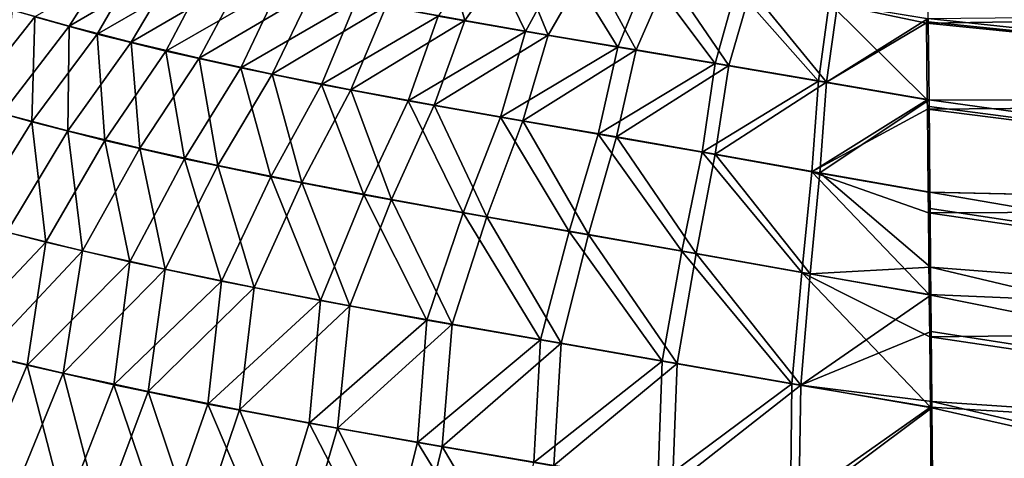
# Model space of a CAD drawing. Header units: metres. Extents: x -155 to 33, y -152 to 27.
# Tile 9 of 133: x -145.59 to -133.79, y -93.86 to -88.6. Entities that reach past the tile are written whole.
import ezdxf

# ---------------------------------------------------------------- set-up
doc = ezdxf.new("R2010")
doc.units = ezdxf.units.M
doc.layers.add('solid_12_401_042_XXX', color=7, linetype='CONTINUOUS')

msp = doc.modelspace()

# ---------------------------------------------------------------- linework, layer by layer
at = {"layer": 'solid_12_401_042_XXX'}
for points in [[(-140.257202, -88.611015, -13.663592), (-141.201828, -88.439056, -13.343642), (-140.525223, -87.631439, -12.57145)], [(-140.257202, -88.611015, -13.663592), (-140.525223, -87.631439, -12.57145), (-139.667786, -87.780258, -12.853459)], [(-145.002182, -88.677643, -12.398616), (-145.678406, -88.48391, -11.843612), (-144.395935, -87.728722, -11.645036)], [(-145.413574, -88.567085, 12.079757), (-144.665817, -88.771988, 12.641436), (-144.109055, -87.808983, 11.864168)], [(-145.002182, -88.677643, -12.398616), (-144.395935, -87.728722, -11.645036), (-143.690811, -87.909126, -12.14063)], [(-144.665817, -88.771988, 12.641436), (-143.328491, -88.000175, 12.366182), (-144.109055, -87.808983, 11.864168)], [(-140.020599, -87.724548, 12.748409), (-140.575256, -88.559006, 13.566289), (-139.530762, -88.74147, 13.879796)], [(-139.258118, -88.783157, -13.948327), (-140.257202, -88.611015, -13.663592), (-139.667786, -87.780258, -12.853459)], [(-140.020599, -87.724548, 12.748409), (-139.530762, -88.74147, 13.879796), (-139.066711, -87.884254, 13.030393)], [(-139.258118, -88.783157, -13.948327), (-139.667786, -87.780258, -12.853459), (-138.766205, -87.92868, -13.104137)], [(-125.24086, -89.597969, -14.24147), (-134.710968, -87.770958, -12.872339), (-134.711258, -87.745239, -12.836947)], [(-125.247986, -88.498634, -12.945692), (-125.24086, -89.597969, -14.24147), (-134.711258, -87.745239, -12.836947)], [(-125.24086, -89.597969, -14.24147), (-134.701996, -88.586555, -13.853757), (-134.710968, -87.770958, -12.872339)], [(-144.256546, -88.870911, -12.899976), (-145.002182, -88.677643, -12.398616), (-143.690811, -87.909126, -12.14063)], [(-144.256546, -88.870911, -12.899976), (-143.690811, -87.909126, -12.14063), (-142.921509, -88.088081, -12.586267)], [(-139.066711, -87.884254, 13.030393), (-139.530762, -88.74147, 13.879796), (-138.424438, -88.927872, 14.154599)], [(-138.203995, -88.960136, -14.198963), (-139.258118, -88.783157, -13.948327), (-138.766205, -87.92868, -13.104137)], [(-139.066711, -87.884254, 13.030393), (-138.424438, -88.927872, 14.154599), (-138.061508, -88.046188, 13.278132)], [(-138.203995, -88.960136, -14.198963), (-138.766205, -87.92868, -13.104137), (-137.820145, -88.080276, -13.326067)], [(-144.665817, -88.771988, 12.641436), (-143.841522, -88.975754, 13.145547), (-143.328491, -88.000175, 12.366182)], [(-143.841522, -88.975754, 13.145547), (-142.477005, -88.189148, 12.813927), (-143.328491, -88.000175, 12.366182)], [(-138.061508, -88.046188, 13.278132), (-138.424438, -88.927872, 14.154599), (-137.254364, -89.12471, 14.391215)], [(-138.061508, -88.046188, 13.278132), (-137.254364, -89.12471, 14.391215), (-137.003571, -88.215424, 13.494533)], [(-143.44368, -89.062561, -13.352368), (-144.256546, -88.870911, -12.899976), (-142.921509, -88.088081, -12.586267)], [(-143.44368, -89.062561, -13.352368), (-142.921509, -88.088081, -12.586267), (-142.090866, -88.264771, -12.985886)], [(-137.093002, -89.147423, -14.415945), (-138.203995, -88.960136, -14.198963), (-137.820145, -88.080276, -13.326067)], [(-137.093002, -89.147423, -14.415945), (-137.820145, -88.080276, -13.326067), (-136.828278, -88.239143, -13.52166)], [(-143.841522, -88.975754, 13.145547), (-142.943283, -89.177277, 13.597517), (-142.477005, -88.189148, 12.813927)], [(-142.565811, -89.252106, -13.760201), (-143.44368, -89.062561, -13.352368), (-142.090866, -88.264771, -12.985886)], [(-142.943283, -89.177277, 13.597517), (-141.558105, -88.375465, 13.2123), (-142.477005, -88.189148, 12.813927)], [(-142.565811, -89.252106, -13.760201), (-142.090866, -88.264771, -12.985886), (-141.201828, -88.439056, -13.343642)], [(-137.003571, -88.215424, 13.494533), (-137.254364, -89.12471, 14.391215), (-136.017776, -89.337196, 14.592261)], [(-135.92276, -89.348999, -14.601997), (-137.093002, -89.147423, -14.415945), (-136.828278, -88.239143, -13.52166)], [(-137.003571, -88.215424, 13.494533), (-136.017776, -89.337196, 14.592261), (-135.8909, -88.396133, 13.683997)], [(-135.92276, -89.348999, -14.601997), (-136.828278, -88.239143, -13.52166), (-135.788956, -88.408302, -13.694848)], [(-146.233841, -89.603027, 12.597193), (-145.413574, -88.567085, 12.079757), (-146.08226, -88.36245, 11.45495)], [(-142.943283, -89.177277, 13.597517), (-141.973801, -89.376503, 14.002357), (-141.558105, -88.375465, 13.2123)], [(-141.973801, -89.376503, 14.002357), (-140.575256, -88.559006, 13.566289), (-141.558105, -88.375465, 13.2123)], [(-135.8909, -88.396133, 13.683997), (-136.017776, -89.337196, 14.592261), (-134.712967, -89.562607, 14.766891)], [(-135.92276, -89.348999, -14.601997), (-135.788956, -88.408302, -13.694848), (-134.701996, -88.586555, -13.853757)], [(-134.722321, -88.640923, 13.911679), (-135.8909, -88.396133, 13.683997), (-134.712967, -89.562607, 14.766891)], [(-134.722321, -88.640923, 13.911679), (-134.722855, -88.587608, 13.855558), (-135.8909, -88.396133, 13.683997)], [(-145.803452, -89.723083, -12.935192), (-145.678406, -88.48391, -11.843612), (-145.002182, -88.677643, -12.398616)], [(-141.625214, -89.439636, -14.127644), (-142.565811, -89.252106, -13.760201), (-141.201828, -88.439056, -13.343642)], [(-141.625214, -89.439636, -14.127644), (-141.201828, -88.439056, -13.343642), (-140.257202, -88.611015, -13.663592)], [(-125.247986, -88.498795, 12.945915), (-134.722855, -88.587608, 13.855558), (-134.722321, -88.640923, 13.911679)], [(-125.240852, -89.598145, 14.241647), (-125.247986, -88.498795, 12.945915), (-134.722321, -88.640923, 13.911679)], [(-146.233841, -89.603027, 12.597193), (-145.446426, -89.825874, 13.193363), (-145.413574, -88.567085, 12.079757)], [(-145.446426, -89.825874, 13.193363), (-144.665817, -88.771988, 12.641436), (-145.413574, -88.567085, 12.079757)], [(-141.973801, -89.376503, 14.002357), (-140.93573, -89.573608, 14.364946), (-140.575256, -88.559006, 13.566289)], [(-140.624039, -89.625526, -14.458602), (-141.625214, -89.439636, -14.127644), (-140.257202, -88.611015, -13.663592)], [(-140.93573, -89.573608, 14.364946), (-139.530762, -88.74147, 13.879796), (-140.575256, -88.559006, 13.566289)], [(-140.624039, -89.625526, -14.458602), (-140.257202, -88.611015, -13.663592), (-139.258118, -88.783157, -13.948327)], [(-135.92276, -89.348999, -14.601997), (-134.701996, -88.586555, -13.853757), (-134.701599, -88.623734, -13.89301)], [(-135.92276, -89.348999, -14.601997), (-134.701599, -88.623734, -13.89301), (-134.692047, -89.561844, -14.765937)], [(-125.240852, -89.598145, 14.241647), (-134.722321, -88.640923, 13.911679), (-134.712967, -89.562607, 14.766891)], [(-125.24086, -89.597969, -14.24147), (-134.701599, -88.623734, -13.89301), (-134.701996, -88.586555, -13.853757)], [(-125.24086, -89.597969, -14.24147), (-134.692047, -89.561844, -14.765937), (-134.701599, -88.623734, -13.89301)], [(-145.016373, -89.933357, -13.46689), (-145.803452, -89.723083, -12.935192), (-145.002182, -88.677643, -12.398616)], [(-145.016373, -89.933357, -13.46689), (-145.002182, -88.677643, -12.398616), (-144.256546, -88.870911, -12.899976)], [(-140.93573, -89.573608, 14.364946), (-139.830429, -89.770897, 14.688036), (-139.530762, -88.74147, 13.879796)], [(-139.830429, -89.770897, 14.688036), (-138.424438, -88.927872, 14.154599), (-139.530762, -88.74147, 13.879796)], [(-145.446426, -89.825874, 13.193363), (-144.574203, -90.047661, 13.72753), (-144.665817, -88.771988, 12.641436)], [(-144.154419, -90.142143, -13.946411), (-145.016373, -89.933357, -13.46689), (-144.256546, -88.870911, -12.899976)], [(-144.574203, -90.047661, 13.72753), (-143.841522, -88.975754, 13.145547), (-144.665817, -88.771988, 12.641436)], [(-144.154419, -90.142143, -13.946411), (-144.256546, -88.870911, -12.899976), (-143.44368, -89.062561, -13.352368)], [(-139.562744, -89.81282, -14.754313), (-140.624039, -89.625526, -14.458602), (-139.258118, -88.783157, -13.948327)], [(-139.562744, -89.81282, -14.754313), (-139.258118, -88.783157, -13.948327), (-138.203995, -88.960136, -14.198963)], [(-144.574203, -90.047661, 13.72753), (-143.619232, -90.267365, 14.206725), (-143.841522, -88.975754, 13.145547)], [(-143.619232, -90.267365, 14.206725), (-142.943283, -89.177277, 13.597517), (-143.841522, -88.975754, 13.145547)], [(-139.830429, -89.770897, 14.688036), (-138.657059, -89.973984, 14.970937), (-138.424438, -88.927872, 14.154599)], [(-138.440247, -90.00666, -15.013688), (-139.562744, -89.81282, -14.754313), (-138.203995, -88.960136, -14.198963)], [(-138.657059, -89.973984, 14.970937), (-137.254364, -89.12471, 14.391215), (-138.424438, -88.927872, 14.154599)], [(-138.440247, -90.00666, -15.013688), (-138.203995, -88.960136, -14.198963), (-137.093002, -89.147423, -14.415945)], [(-143.219345, -90.348961, -14.379251), (-144.154419, -90.142143, -13.946411), (-143.44368, -89.062561, -13.352368)], [(-143.219345, -90.348961, -14.379251), (-143.44368, -89.062561, -13.352368), (-142.565811, -89.252106, -13.760201)], [(-143.619232, -90.267365, 14.206725), (-142.583633, -90.484993, 14.636774), (-142.943283, -89.177277, 13.597517)], [(-142.583633, -90.484993, 14.636774), (-141.973801, -89.376503, 14.002357), (-142.943283, -89.177277, 13.597517)], [(-138.657059, -89.973984, 14.970937), (-137.413223, -90.189781, 15.21123), (-137.254364, -89.12471, 14.391215)], [(-137.254318, -90.212898, -15.234718), (-138.440247, -90.00666, -15.013688), (-137.093002, -89.147423, -14.415945)], [(-137.413223, -90.189781, 15.21123), (-136.017776, -89.337196, 14.592261), (-137.254364, -89.12471, 14.391215)], [(-137.254318, -90.212898, -15.234718), (-137.093002, -89.147423, -14.415945), (-135.92276, -89.348999, -14.601997)], [(-142.212967, -90.554039, -14.770074), (-143.219345, -90.348961, -14.379251), (-142.565811, -89.252106, -13.760201)], [(-142.212967, -90.554039, -14.770074), (-142.565811, -89.252106, -13.760201), (-141.625214, -89.439636, -14.127644)], [(-137.413223, -90.189781, 15.21123), (-136.095612, -90.423515, 15.409397), (-136.017776, -89.337196, 14.592261)], [(-136.00209, -90.435547, -15.41848), (-137.254318, -90.212898, -15.234718), (-135.92276, -89.348999, -14.601997)], [(-136.095612, -90.423515, 15.409397), (-134.712967, -89.562607, 14.766891), (-136.017776, -89.337196, 14.592261)], [(-136.00209, -90.435547, -15.41848), (-135.92276, -89.348999, -14.601997), (-134.692047, -89.561844, -14.765937)], [(-142.583633, -90.484993, 14.636774), (-141.469543, -90.700897, 15.023097), (-141.973801, -89.376503, 14.002357)], [(-141.137009, -90.757828, -15.123239), (-142.212967, -90.554039, -14.770074), (-141.625214, -89.439636, -14.127644)], [(-141.469543, -90.700897, 15.023097), (-140.93573, -89.573608, 14.364946), (-141.973801, -89.376503, 14.002357)], [(-141.137009, -90.757828, -15.123239), (-141.625214, -89.439636, -14.127644), (-140.624039, -89.625526, -14.458602)], [(-141.469543, -90.700897, 15.023097), (-140.277954, -90.917336, 15.36837), (-140.93573, -89.573608, 14.364946)], [(-140.277954, -90.917336, 15.36837), (-139.830429, -89.770897, 14.688036), (-140.93573, -89.573608, 14.364946)], [(-136.095612, -90.423515, 15.409397), (-134.711823, -89.674614, 14.858103), (-134.712967, -89.562607, 14.766891)], [(-136.00209, -90.435547, -15.41848), (-134.692047, -89.561844, -14.765937), (-134.681595, -90.667023, -15.572661)], [(-125.240852, -89.598145, 14.241647), (-134.712967, -89.562607, 14.766891), (-134.711823, -89.674614, 14.858103)], [(-134.681595, -90.667023, -15.572661), (-134.692047, -89.561844, -14.765937), (-134.691299, -89.639084, -14.829127)], [(-125.232201, -90.87735, -15.357668), (-134.691299, -89.639084, -14.829127), (-134.692047, -89.561844, -14.765937)], [(-125.24086, -89.597969, -14.24147), (-125.232201, -90.87735, -15.357668), (-134.692047, -89.561844, -14.765937)], [(-146.199265, -91.032394, 13.693799), (-145.446426, -89.825874, 13.193363), (-146.233841, -89.603027, 12.597193)], [(-139.991653, -90.963371, -15.439379), (-141.137009, -90.757828, -15.123239), (-140.624039, -89.625526, -14.458602)], [(-139.991653, -90.963371, -15.439379), (-140.624039, -89.625526, -14.458602), (-139.562744, -89.81282, -14.754313)], [(-136.095612, -90.423515, 15.409397), (-134.701736, -90.667801, 15.573222), (-134.711823, -89.674614, 14.858103)], [(-125.232193, -90.877525, 15.357801), (-125.240852, -89.598145, 14.241647), (-134.711823, -89.674614, 14.858103)], [(-125.232193, -90.877525, 15.357801), (-134.711823, -89.674614, 14.858103), (-134.701736, -90.667801, 15.573222)], [(-125.232201, -90.87735, -15.357668), (-134.681595, -90.667023, -15.572661), (-134.691299, -89.639084, -14.829127)], [(-146.199265, -91.032394, 13.693799), (-145.282074, -91.26931, 14.250714), (-145.446426, -89.825874, 13.193363)], [(-145.747696, -91.147682, -13.979922), (-145.803452, -89.723083, -12.935192), (-145.016373, -89.933357, -13.46689)], [(-145.282074, -91.26931, 14.250714), (-144.574203, -90.047661, 13.72753), (-145.446426, -89.825874, 13.193363)], [(-140.277954, -90.917336, 15.36837), (-139.007553, -91.14032, 15.669749), (-139.830429, -89.770897, 14.688036)], [(-138.775375, -91.176224, -15.71529), (-139.991653, -90.963371, -15.439379), (-139.562744, -89.81282, -14.754313)], [(-139.007553, -91.14032, 15.669749), (-138.657059, -89.973984, 14.970937), (-139.830429, -89.770897, 14.688036)], [(-138.775375, -91.176224, -15.71529), (-139.562744, -89.81282, -14.754313), (-138.440247, -90.00666, -15.013688)], [(-144.839645, -91.37085, -14.479342), (-145.747696, -91.147682, -13.979922), (-145.016373, -89.933357, -13.46689)], [(-144.839645, -91.37085, -14.479342), (-145.016373, -89.933357, -13.46689), (-144.154419, -90.142143, -13.946411)], [(-145.282074, -91.26931, 14.250714), (-144.27356, -91.504425, 14.74982), (-144.574203, -90.047661, 13.72753)], [(-144.27356, -91.504425, 14.74982), (-143.619232, -90.267365, 14.206725), (-144.574203, -90.047661, 13.72753)], [(-139.007553, -91.14032, 15.669749), (-137.655304, -91.377365, 15.921587), (-138.657059, -89.973984, 14.970937)], [(-137.485367, -91.402779, -15.946125), (-138.775375, -91.176224, -15.71529), (-138.440247, -90.00666, -15.013688)], [(-137.655304, -91.377365, 15.921587), (-137.413223, -90.189781, 15.21123), (-138.657059, -89.973984, 14.970937)], [(-137.485367, -91.402779, -15.946125), (-138.440247, -90.00666, -15.013688), (-137.254318, -90.212898, -15.234718)], [(-143.850586, -91.592293, -14.930142), (-144.839645, -91.37085, -14.479342), (-144.154419, -90.142143, -13.946411)], [(-143.850586, -91.592293, -14.930142), (-144.154419, -90.142143, -13.946411), (-143.219345, -90.348961, -14.379251)], [(-144.27356, -91.504425, 14.74982), (-143.175171, -91.737755, 15.198052), (-143.619232, -90.267365, 14.206725)], [(-143.175171, -91.737755, 15.198052), (-142.583633, -90.484993, 14.636774), (-143.619232, -90.267365, 14.206725)], [(-137.655304, -91.377365, 15.921587), (-136.217072, -91.634163, 16.1217), (-137.413223, -90.189781, 15.21123)], [(-136.118057, -91.6474, -16.130909), (-137.485367, -91.402779, -15.946125), (-137.254318, -90.212898, -15.234718)], [(-136.217072, -91.634163, 16.1217), (-136.095612, -90.423515, 15.409397), (-137.413223, -90.189781, 15.21123)], [(-136.118057, -91.6474, -16.130909), (-137.254318, -90.212898, -15.234718), (-136.00209, -90.435547, -15.41848)], [(-142.781784, -91.812302, -15.337627), (-143.850586, -91.592293, -14.930142), (-143.219345, -90.348961, -14.379251)], [(-142.781784, -91.812302, -15.337627), (-143.219345, -90.348961, -14.379251), (-142.212967, -90.554039, -14.770074)], [(-143.175171, -91.737755, 15.198052), (-141.988403, -91.969757, 15.601479), (-142.583633, -90.484993, 14.636774)], [(-141.988403, -91.969757, 15.601479), (-141.469543, -90.700897, 15.023097), (-142.583633, -90.484993, 14.636774)], [(-136.217072, -91.634163, 16.1217), (-134.689224, -91.897881, 16.277122), (-136.095612, -90.423515, 15.409397)], [(-136.118057, -91.6474, -16.130909), (-136.00209, -90.435547, -15.41848), (-134.673416, -91.569092, -16.105242)], [(-134.699203, -90.917198, 15.730128), (-134.701736, -90.667801, 15.573222), (-136.095612, -90.423515, 15.409397)], [(-134.689224, -91.897881, 16.277122), (-134.699203, -90.917198, 15.730128), (-136.095612, -90.423515, 15.409397)], [(-136.00209, -90.435547, -15.41848), (-134.681595, -90.667023, -15.572661), (-134.673416, -91.569092, -16.105242)], [(-141.634445, -92.031349, -15.706724), (-142.781784, -91.812302, -15.337627), (-142.212967, -90.554039, -14.770074)], [(-141.634445, -92.031349, -15.706724), (-142.212967, -90.554039, -14.770074), (-141.137009, -90.757828, -15.123239)], [(-141.988403, -91.969757, 15.601479), (-140.713806, -92.202477, 15.963037), (-141.469543, -90.700897, 15.023097)], [(-140.408356, -92.252266, -16.037792), (-141.634445, -92.031349, -15.706724), (-141.137009, -90.757828, -15.123239)], [(-140.713806, -92.202477, 15.963037), (-140.277954, -90.917336, 15.36837), (-141.469543, -90.700897, 15.023097)], [(-140.408356, -92.252266, -16.037792), (-141.137009, -90.757828, -15.123239), (-139.991653, -90.963371, -15.439379)], [(-125.232193, -90.877525, 15.357801), (-134.701736, -90.667801, 15.573222), (-134.699203, -90.917198, 15.730128)], [(-134.673416, -91.569092, -16.105242), (-134.681595, -90.667023, -15.572661), (-134.679794, -90.864677, -15.697727)], [(-125.222382, -92.294594, -16.29249), (-134.679794, -90.864677, -15.697727), (-134.681595, -90.667023, -15.572661)], [(-125.232201, -90.87735, -15.357668), (-125.222382, -92.294594, -16.29249), (-134.681595, -90.667023, -15.572661)], [(-125.222374, -92.294762, 16.292585), (-125.232193, -90.877525, 15.357801), (-134.699203, -90.917198, 15.730128)], [(-125.222382, -92.294594, -16.29249), (-134.673416, -91.569092, -16.105242), (-134.679794, -90.864677, -15.697727)], [(-140.713806, -92.202477, 15.963037), (-139.349442, -92.441841, 16.27795), (-140.277954, -90.917336, 15.36837)], [(-139.101486, -92.48056, -16.325645), (-140.408356, -92.252266, -16.037792), (-139.991653, -90.963371, -15.439379)], [(-139.349442, -92.441841, 16.27795), (-139.007553, -91.14032, 15.669749), (-140.277954, -90.917336, 15.36837)], [(-139.101486, -92.48056, -16.325645), (-139.991653, -90.963371, -15.439379), (-138.775375, -91.176224, -15.71529)], [(-125.222374, -92.294762, 16.292585), (-134.699203, -90.917198, 15.730128), (-134.689224, -91.897881, 16.277122)], [(-146.455414, -92.512177, 14.439152), (-145.282074, -91.26931, 14.250714), (-146.199265, -91.032394, 13.693799)], [(-146.011276, -92.620338, -14.689342), (-145.747696, -91.147682, -13.979922), (-144.839645, -91.37085, -14.479342)], [(-139.349442, -92.441841, 16.27795), (-137.891602, -92.695396, 16.537403), (-139.007553, -91.14032, 15.669749)], [(-137.710403, -92.722687, -16.562616), (-139.101486, -92.48056, -16.325645), (-138.775375, -91.176224, -15.71529)], [(-137.891602, -92.695396, 16.537403), (-137.655304, -91.377365, 15.921587), (-139.007553, -91.14032, 15.669749)], [(-137.710403, -92.722687, -16.562616), (-138.775375, -91.176224, -15.71529), (-137.485367, -91.402779, -15.946125)], [(-146.455414, -92.512177, 14.439152), (-145.505188, -92.746132, 14.951461), (-145.282074, -91.26931, 14.250714)], [(-145.505188, -92.746132, 14.951461), (-144.27356, -91.504425, 14.74982), (-145.282074, -91.26931, 14.250714)], [(-145.072632, -92.841515, -15.152444), (-146.011276, -92.620338, -14.689342), (-144.839645, -91.37085, -14.479342)], [(-145.072632, -92.841515, -15.152444), (-144.839645, -91.37085, -14.479342), (-143.850586, -91.592293, -14.930142)], [(-137.891602, -92.695396, 16.537403), (-136.33522, -92.968887, 16.736395), (-137.655304, -91.377365, 15.921587)], [(-136.230743, -92.983032, -16.745541), (-137.710403, -92.722687, -16.562616), (-137.485367, -91.402779, -15.946125)], [(-136.33522, -92.968887, 16.736395), (-136.217072, -91.634163, 16.1217), (-137.655304, -91.377365, 15.921587)], [(-136.230743, -92.983032, -16.745541), (-137.485367, -91.402779, -15.946125), (-136.118057, -91.6474, -16.130909)], [(-145.505188, -92.746132, 14.951461), (-144.466278, -92.978745, 15.413163), (-144.27356, -91.504425, 14.74982)], [(-144.054596, -93.061531, -15.572576), (-145.072632, -92.841515, -15.152444), (-143.850586, -91.592293, -14.930142)], [(-144.466278, -92.978745, 15.413163), (-143.175171, -91.737755, 15.198052), (-144.27356, -91.504425, 14.74982)], [(-144.054596, -93.061531, -15.572576), (-143.850586, -91.592293, -14.930142), (-142.781784, -91.812302, -15.337627)], [(-136.118057, -91.6474, -16.130909), (-134.673416, -91.569092, -16.105242), (-134.67041, -91.90403, -16.280357)], [(-125.211761, -93.810699, -17.056532), (-134.67041, -91.90403, -16.280357), (-134.673416, -91.569092, -16.105242)], [(-125.222382, -92.294594, -16.29249), (-125.211761, -93.810699, -17.056532), (-134.673416, -91.569092, -16.105242)], [(-136.33522, -92.968887, 16.736395), (-134.675476, -93.24762, 16.883202), (-136.217072, -91.634163, 16.1217)], [(-136.230743, -92.983032, -16.745541), (-136.118057, -91.6474, -16.130909), (-134.67041, -91.90403, -16.280357)], [(-134.684082, -92.403297, 16.521687), (-134.689224, -91.897881, 16.277122), (-136.217072, -91.634163, 16.1217)], [(-134.675476, -93.24762, 16.883202), (-134.684082, -92.403297, 16.521687), (-136.217072, -91.634163, 16.1217)], [(-144.466278, -92.978745, 15.413163), (-143.339355, -93.210266, 15.830392), (-143.175171, -91.737755, 15.198052)], [(-142.957687, -93.280693, -15.954683), (-144.054596, -93.061531, -15.572576), (-142.781784, -91.812302, -15.337627)], [(-143.339355, -93.210266, 15.830392), (-141.988403, -91.969757, 15.601479), (-143.175171, -91.737755, 15.198052)], [(-142.957687, -93.280693, -15.954683), (-142.781784, -91.812302, -15.337627), (-141.634445, -92.031349, -15.706724)], [(-136.230743, -92.983032, -16.745541), (-134.67041, -91.90403, -16.280357), (-134.666519, -92.341278, -16.493055)], [(-125.222374, -92.294762, 16.292585), (-134.689224, -91.897881, 16.277122), (-134.684082, -92.403297, 16.521687)], [(-125.211761, -93.810699, -17.056532), (-134.666519, -92.341278, -16.493055), (-134.67041, -91.90403, -16.280357)], [(-143.339355, -93.210266, 15.830392), (-142.125015, -93.441132, 16.208769), (-141.988403, -91.969757, 15.601479)], [(-141.782303, -93.499565, -16.303028), (-142.957687, -93.280693, -15.954683), (-141.634445, -92.031349, -15.706724)], [(-142.125015, -93.441132, 16.208769), (-140.713806, -92.202477, 15.963037), (-141.988403, -91.969757, 15.601479)], [(-141.782303, -93.499565, -16.303028), (-141.634445, -92.031349, -15.706724), (-140.408356, -92.252266, -16.037792)], [(-142.125015, -93.441132, 16.208769), (-140.822586, -93.673691, 16.548853), (-140.713806, -92.202477, 15.963037)], [(-140.527298, -93.721031, -16.615801), (-141.782303, -93.499565, -16.303028), (-140.408356, -92.252266, -16.037792)], [(-140.822586, -93.673691, 16.548853), (-139.349442, -92.441841, 16.27795), (-140.713806, -92.202477, 15.963037)], [(-140.527298, -93.721031, -16.615801), (-140.408356, -92.252266, -16.037792), (-139.101486, -92.48056, -16.325645)], [(-125.211754, -93.810852, 17.056601), (-125.222374, -92.294762, 16.292585), (-134.684082, -92.403297, 16.521687)], [(-136.230743, -92.983032, -16.745541), (-134.666519, -92.341278, -16.493055), (-134.659088, -93.181526, -16.857065)], [(-125.211754, -93.810852, 17.056601), (-134.684082, -92.403297, 16.521687), (-134.675476, -93.24762, 16.883202)], [(-125.211761, -93.810699, -17.056532), (-134.659088, -93.181526, -16.857065), (-134.666519, -92.341278, -16.493055)], [(-146.137741, -94.251213, 15.368202), (-145.505188, -92.746132, 14.951461), (-146.455414, -92.512177, 14.439152)], [(-140.822586, -93.673691, 16.548853), (-139.429443, -93.912964, 16.843954), (-139.349442, -92.441841, 16.27795)], [(-139.190125, -93.949661, -16.886343), (-140.527298, -93.721031, -16.615801), (-139.101486, -92.48056, -16.325645)], [(-139.429443, -93.912964, 16.843954), (-137.891602, -92.695396, 16.537403), (-139.349442, -92.441841, 16.27795)], [(-139.190125, -93.949661, -16.886343), (-139.101486, -92.48056, -16.325645), (-137.710403, -92.722687, -16.562616)], [(-145.686905, -94.349884, -15.571292), (-146.011276, -92.620338, -14.689342), (-145.072632, -92.841515, -15.152444)], [(-146.137741, -94.251213, 15.368202), (-145.051498, -94.490807, 15.834084), (-145.505188, -92.746132, 14.951461)], [(-145.051498, -94.490807, 15.834084), (-144.466278, -92.978745, 15.413163), (-145.505188, -92.746132, 14.951461)], [(-139.429443, -93.912964, 16.843954), (-137.941513, -94.164871, 17.083996), (-137.891602, -92.695396, 16.537403)], [(-137.767136, -94.190445, -17.106087), (-139.190125, -93.949661, -16.886343), (-137.710403, -92.722687, -16.562616)], [(-137.941513, -94.164871, 17.083996), (-136.33522, -92.968887, 16.736395), (-137.891602, -92.695396, 16.537403)], [(-137.767136, -94.190445, -17.106087), (-137.710403, -92.722687, -16.562616), (-136.230743, -92.983032, -16.745541)], [(-144.621155, -94.576653, -15.994771), (-145.686905, -94.349884, -15.571292), (-145.072632, -92.841515, -15.152444)], [(-144.621155, -94.576653, -15.994771), (-145.072632, -92.841515, -15.152444), (-144.054596, -93.061531, -15.572576)], [(-145.051498, -94.490807, 15.834084), (-143.868927, -94.729713, 16.254217), (-144.466278, -92.978745, 15.413163)], [(-143.868927, -94.729713, 16.254217), (-143.339355, -93.210266, 15.830392), (-144.466278, -92.978745, 15.413163)], [(-137.941513, -94.164871, 17.083996), (-136.353622, -94.433502, 17.263704), (-136.33522, -92.968887, 16.736395)], [(-136.253769, -94.446518, -17.271561), (-137.767136, -94.190445, -17.106087), (-136.230743, -92.983032, -16.745541)], [(-136.353622, -94.433502, 17.263704), (-134.675476, -93.24762, 16.883202), (-136.33522, -92.968887, 16.736395)], [(-136.253769, -94.446518, -17.271561), (-136.230743, -92.983032, -16.745541), (-134.658417, -93.257729, -16.887438)], [(-136.230743, -92.983032, -16.745541), (-134.659088, -93.181526, -16.857065), (-134.658417, -93.257729, -16.887438)], [(-143.468857, -94.802887, -16.379354), (-144.621155, -94.576653, -15.994771), (-144.054596, -93.061531, -15.572576)], [(-143.468857, -94.802887, -16.379354), (-144.054596, -93.061531, -15.572576), (-142.957687, -93.280693, -15.954683)], [(-143.868927, -94.729713, 16.254217), (-142.589951, -94.968216, 16.635054), (-143.339355, -93.210266, 15.830392)], [(-142.589951, -94.968216, 16.635054), (-142.125015, -93.441132, 16.208769), (-143.339355, -93.210266, 15.830392)], [(-136.353622, -94.433502, 17.263704), (-134.660675, -94.704102, 17.39315), (-134.675476, -93.24762, 16.883202)], [(-134.660675, -94.704102, 17.39315), (-134.666306, -94.15107, 17.214504), (-134.675476, -93.24762, 16.883202)], [(-125.211754, -93.810852, 17.056601), (-134.675476, -93.24762, 16.883202), (-134.666306, -94.15107, 17.214504)], [(-125.200615, -95.394188, -17.668257), (-134.658417, -93.257729, -16.887438), (-134.659088, -93.181526, -16.857065)], [(-125.211761, -93.810699, -17.056532), (-125.200615, -95.394188, -17.668257), (-134.659088, -93.181526, -16.857065)], [(-142.229889, -95.028976, -16.730057), (-143.468857, -94.802887, -16.379354), (-142.957687, -93.280693, -15.954683)], [(-142.229889, -95.028976, -16.730057), (-142.957687, -93.280693, -15.954683), (-141.782303, -93.499565, -16.303028)], [(-136.253769, -94.446518, -17.271561), (-134.658417, -93.257729, -16.887438), (-134.651123, -94.089607, -17.193851)], [(-125.200615, -95.394188, -17.668257), (-134.651123, -94.089607, -17.193851), (-134.658417, -93.257729, -16.887438)], [(-142.589951, -94.968216, 16.635054), (-141.213348, -95.208107, 16.977737), (-142.125015, -93.441132, 16.208769)], [(-141.213348, -95.208107, 16.977737), (-140.822586, -93.673691, 16.548853), (-142.125015, -93.441132, 16.208769)], [(-140.902618, -95.257172, -17.045231), (-142.229889, -95.028976, -16.730057), (-141.782303, -93.499565, -16.303028)], [(-140.902618, -95.257172, -17.045231), (-141.782303, -93.499565, -16.303028), (-140.527298, -93.721031, -16.615801)], [(-141.213348, -95.208107, 16.977737), (-139.73587, -95.453537, 17.274691), (-140.822586, -93.673691, 16.548853)], [(-139.483932, -95.491272, -17.317265), (-140.902618, -95.257172, -17.045231), (-140.527298, -93.721031, -16.615801)], [(-139.73587, -95.453537, 17.274691), (-139.429443, -93.912964, 16.843954), (-140.822586, -93.673691, 16.548853)], [(-139.483932, -95.491272, -17.317265), (-140.527298, -93.721031, -16.615801), (-139.190125, -93.949661, -16.886343)], [(-125.200607, -95.394318, 17.668301), (-125.211754, -93.810852, 17.056601), (-134.666306, -94.15107, 17.214504)]]:
    msp.add_3dface(points, dxfattribs=at)

doc.saveas('drawing.dxf')
